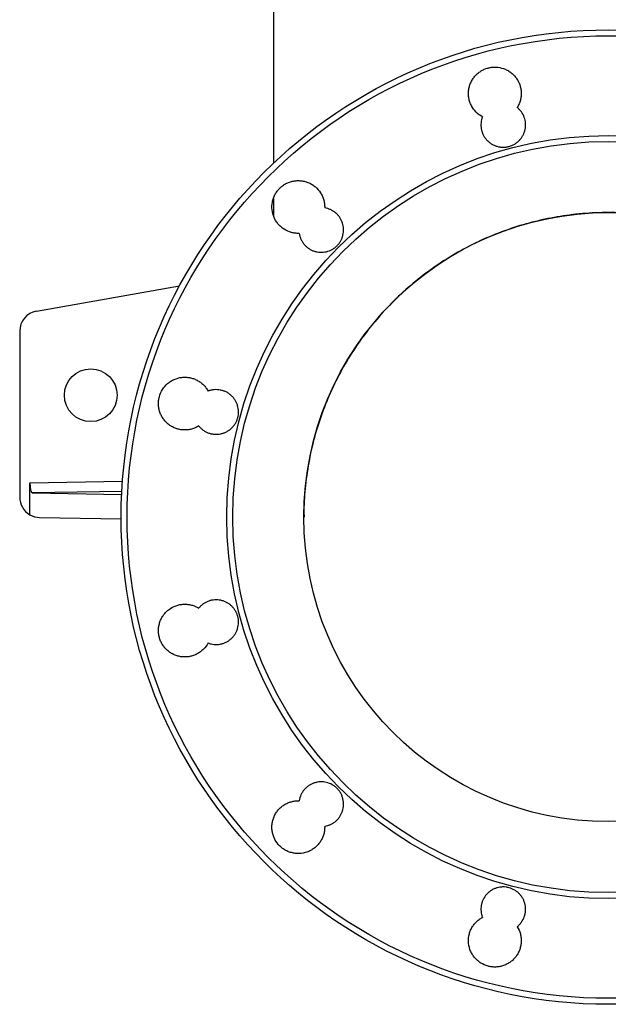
# Model space of a CAD drawing. Header units: millimetres. Extents: x 5 to 913, y 12 to 1902.
# Tile 1 of 29: x 104 to 394, y 12 to 497. Entities that reach past the tile are written whole.
import ezdxf

# ---------------------------------------------------------------- set-up
doc = ezdxf.new("R2010")
doc.units = ezdxf.units.MM

msp = doc.modelspace()

# ---------------------------------------------------------------- linework, layer by layer
at = {"color": 7, "linetype": 'Continuous', "lineweight": 25}
for p, q in [((228.81, 562.37), (228.81, 426.65)), ((228.81, 409.26), (228.81, 400.82)), ((112.08, 353.83), (182.56, 366.25)), ((103.81, 343.98), (103.81, 262.2)), ((108.84, 253.52), (108.84, 269.24)), ((110.17, 264.26), (154.07, 263.49)), ((113.64, 252.2), (153.82, 251.5))]:
    msp.add_line(p, q, dxfattribs=at)
at = {"color": 8, "linetype": 'Continuous', "lineweight": 25}
for p, q in [((108.84, 269.24), (154.46, 270.02)), ((154.15, 265.02), (110.17, 264.26))]:
    msp.add_line(p, q, dxfattribs=at)
at = {"color": 7, "linetype": 'Continuous', "lineweight": 25}
for centre, radius in [((393.81, 252.37), 240), ((393.81, 252.37), 237.05), ((393.81, 252.37), 187.95), ((393.81, 252.37), 185), ((393.81, 252.37), 150), ((138.81, 312.37), 13)]:
    msp.add_circle(centre, radius, dxfattribs=at)
for centre, start, end in [((113.81, 343.98), 100, 180), ((113.81, 262.2), 180, 240.1553), ((113.81, 262.2), 240.1553, 269)]:
    msp.add_arc(centre, 10, start, end, dxfattribs=at)
msp.add_ellipse((110.18, 269.26), major_axis=(0.01, 5), ratio=0.269202, start_param=1.57614, end_param=3.137281, dxfattribs=at)
for points, knots in [([(331.8, 449.54), (331.23, 449.84), (330.67, 450.19), (329.63, 450.97), (329.14, 451.39), (327.76, 452.79), (327, 453.83), (326.24, 455.26), (326.1, 455.56), (325.85, 456.16), (325.73, 456.46), (325.41, 457.37), (325.25, 457.99), (325.01, 459.27), (324.94, 459.92), (324.89, 461.21), (324.92, 461.86), (325.03, 462.82), (325.08, 463.14), (325.2, 463.78), (325.28, 464.09), (325.53, 465.04), (325.75, 465.64), (326.26, 466.82), (326.57, 467.39), (327.26, 468.5), (327.65, 469.02), (328.49, 469.99), (328.95, 470.45), (329.69, 471.08), (329.94, 471.29), (330.47, 471.67), (330.73, 471.86), (331.55, 472.37), (332.12, 472.67), (333.31, 473.19), (333.93, 473.4), (335.18, 473.74), (335.81, 473.86), (336.78, 473.96), (337.1, 473.99), (337.75, 474.01), (338.08, 474.01), (339.7, 473.95), (340.97, 473.71), (342.81, 473.07), (343.41, 472.81), (344.55, 472.21), (345.09, 471.86), (345.88, 471.29), (346.13, 471.08), (346.63, 470.66), (346.86, 470.44), (347.55, 469.75), (347.97, 469.27), (348.74, 468.23), (349.09, 467.67), (349.7, 466.53), (349.96, 465.94), (350.28, 465.03), (350.37, 464.72), (350.54, 464.09), (350.62, 463.77), (350.8, 462.81), (350.87, 462.17), (350.92, 460.89), (350.9, 460.24), (350.76, 458.94), (350.64, 458.31), (350.31, 457.06), (350.1, 456.45), (349.71, 455.56), (349.57, 455.26), (349.27, 454.69), (349.11, 454.4), (348.94, 454.13)], [0, 0, 0, 0, 0.03125, 0.03125, 0.0625, 0.0625, 0.125, 0.125, 0.140625, 0.140625, 0.15625, 0.15625, 0.1875, 0.1875, 0.21875, 0.21875, 0.25, 0.25, 0.265625, 0.265625, 0.28125, 0.28125, 0.3125, 0.3125, 0.34375, 0.34375, 0.375, 0.375, 0.40625, 0.40625, 0.421875, 0.421875, 0.4375, 0.4375, 0.46875, 0.46875, 0.5, 0.5, 0.53125, 0.53125, 0.546875, 0.546875, 0.5625, 0.5625, 0.625, 0.625, 0.65625, 0.65625, 0.6875, 0.6875, 0.703125, 0.703125, 0.71875, 0.71875, 0.75, 0.75, 0.78125, 0.78125, 0.8125, 0.8125, 0.828125, 0.828125, 0.84375, 0.84375, 0.875, 0.875, 0.90625, 0.90625, 0.9375, 0.9375, 0.96875, 0.96875, 0.984375, 0.984375, 1, 1, 1, 1]), ([(331.8, 449.54), (331.43, 448.6), (331.2, 447.62), (331, 445.59), (331.05, 444.58), (331.32, 443.09), (331.44, 442.6), (331.76, 441.64), (331.95, 441.17), (332.39, 440.27), (332.64, 439.83), (333.21, 438.99), (333.52, 438.59), (334.2, 437.83), (334.57, 437.47), (335.34, 436.82), (335.75, 436.53), (336.38, 436.12), (336.6, 436), (337.05, 435.76), (337.28, 435.64), (337.97, 435.33), (338.44, 435.15), (339.4, 434.87), (339.9, 434.76), (340.65, 434.64), (340.9, 434.61), (341.41, 434.57), (341.66, 434.56), (342.41, 434.55), (342.92, 434.58), (343.67, 434.67), (343.91, 434.71), (344.41, 434.81), (344.66, 434.87), (345.88, 435.2), (346.81, 435.59), (347.9, 436.24), (348.12, 436.37), (348.53, 436.66), (348.73, 436.81), (349.32, 437.29), (349.69, 437.63), (350.39, 438.36), (350.71, 438.75), (351.3, 439.58), (351.56, 440.01), (352.03, 440.9), (352.23, 441.36), (352.57, 442.32), (352.71, 442.8), (352.92, 443.79), (352.99, 444.29), (353.06, 445.29), (353.06, 445.8), (352.96, 447.32), (352.75, 448.3), (352.06, 450.22), (351.6, 451.11), (350.72, 452.35), (350.39, 452.74), (349.7, 453.47), (349.33, 453.82), (348.94, 454.13)], [0, 0, 0, 0, 0.0625, 0.0625, 0.125, 0.125, 0.15625, 0.15625, 0.1875, 0.1875, 0.21875, 0.21875, 0.25, 0.25, 0.28125, 0.28125, 0.3125, 0.3125, 0.328125, 0.328125, 0.34375, 0.34375, 0.375, 0.375, 0.40625, 0.40625, 0.421875, 0.421875, 0.4375, 0.4375, 0.46875, 0.46875, 0.484375, 0.484375, 0.5, 0.5, 0.5625, 0.5625, 0.578125, 0.578125, 0.59375, 0.59375, 0.625, 0.625, 0.65625, 0.65625, 0.6875, 0.6875, 0.71875, 0.71875, 0.75, 0.75, 0.78125, 0.78125, 0.8125, 0.8125, 0.875, 0.875, 0.9375, 0.9375, 0.96875, 0.96875, 1, 1, 1, 1]), ([(241.52, 392.11), (240.87, 392.09), (240.23, 392.12), (239.27, 392.23), (238.95, 392.28), (238.31, 392.4), (237.99, 392.47), (236.42, 392.9), (235.24, 393.42), (233.59, 394.46), (233.07, 394.85), (232.08, 395.7), (231.62, 396.16), (230.78, 397.15), (230.4, 397.67), (229.88, 398.49), (229.72, 398.77), (229.42, 399.34), (229.28, 399.64), (228.63, 401.13), (228.3, 402.38), (228.01, 404.97), (228.07, 406.26), (228.37, 407.86), (228.44, 408.18), (228.61, 408.8), (228.71, 409.11), (229.03, 410.03), (229.29, 410.62), (229.89, 411.76), (230.24, 412.32), (231.01, 413.36), (231.43, 413.84), (232.12, 414.53), (232.36, 414.75), (232.85, 415.17), (233.1, 415.38), (233.89, 415.96), (234.44, 416.3), (235.58, 416.9), (236.17, 417.16), (237.4, 417.59), (238.03, 417.76), (239.29, 418), (239.93, 418.07), (240.91, 418.11), (241.24, 418.11), (241.89, 418.08), (242.21, 418.06), (243.17, 417.95), (243.8, 417.83), (245.05, 417.5), (245.67, 417.28), (246.86, 416.77), (247.43, 416.47), (248.25, 415.95), (248.52, 415.77), (249.04, 415.39), (249.3, 415.18), (250.53, 414.12), (251.37, 413.15), (252.42, 411.49), (252.72, 410.92), (253.24, 409.74), (253.46, 409.13), (253.71, 408.19), (253.79, 407.87), (253.91, 407.23), (253.96, 406.91), (254.07, 405.95), (254.09, 405.31), (254.07, 404.66)], [0, 0, 0, 0, 0.03125, 0.03125, 0.046875, 0.046875, 0.0625, 0.0625, 0.125, 0.125, 0.15625, 0.15625, 0.1875, 0.1875, 0.21875, 0.21875, 0.234375, 0.234375, 0.25, 0.25, 0.3125, 0.3125, 0.375, 0.375, 0.390625, 0.390625, 0.40625, 0.40625, 0.4375, 0.4375, 0.46875, 0.46875, 0.5, 0.5, 0.515625, 0.515625, 0.53125, 0.53125, 0.5625, 0.5625, 0.59375, 0.59375, 0.625, 0.625, 0.65625, 0.65625, 0.671875, 0.671875, 0.6875, 0.6875, 0.71875, 0.71875, 0.75, 0.75, 0.78125, 0.78125, 0.796875, 0.796875, 0.8125, 0.8125, 0.875, 0.875, 0.90625, 0.90625, 0.9375, 0.9375, 0.953125, 0.953125, 0.96875, 0.96875, 1, 1, 1, 1]), ([(241.52, 392.11), (241.6, 391.61), (241.71, 391.11), (242, 390.15), (242.18, 389.68), (242.6, 388.76), (242.84, 388.32), (243.38, 387.46), (243.68, 387.05), (244.34, 386.28), (244.7, 385.91), (245.45, 385.24), (245.85, 384.93), (246.69, 384.37), (247.12, 384.12), (248.04, 383.68), (248.51, 383.49), (249.46, 383.18), (249.95, 383.05), (250.94, 382.88), (251.45, 382.82), (252.46, 382.78), (252.96, 382.79), (253.97, 382.89), (254.47, 382.98), (255.95, 383.33), (256.88, 383.7), (258.21, 384.44), (258.64, 384.72), (259.44, 385.33), (259.82, 385.66), (260.35, 386.19), (260.52, 386.38), (260.86, 386.76), (261.02, 386.96), (261.48, 387.57), (261.75, 387.99), (262.24, 388.87), (262.46, 389.32), (262.73, 390.03), (262.82, 390.27), (262.97, 390.75), (263.03, 391), (263.21, 391.73), (263.29, 392.23), (263.37, 392.98), (263.38, 393.23), (263.4, 393.74), (263.39, 393.99), (263.34, 395.26), (263.16, 396.25), (262.77, 397.45), (262.68, 397.69), (262.49, 398.16), (262.39, 398.39), (262.06, 399.07), (261.81, 399.5), (261.24, 400.34), (260.93, 400.75), (260.26, 401.5), (259.9, 401.85), (259.13, 402.5), (258.73, 402.8), (257.87, 403.35), (257.42, 403.59), (256.51, 404.01), (256.04, 404.18), (255.07, 404.47), (254.57, 404.59), (254.07, 404.66)], [0, 0, 0, 0, 0.03125, 0.03125, 0.0625, 0.0625, 0.09375, 0.09375, 0.125, 0.125, 0.15625, 0.15625, 0.1875, 0.1875, 0.21875, 0.21875, 0.25, 0.25, 0.28125, 0.28125, 0.3125, 0.3125, 0.34375, 0.34375, 0.375, 0.375, 0.4375, 0.4375, 0.46875, 0.46875, 0.5, 0.5, 0.515625, 0.515625, 0.53125, 0.53125, 0.5625, 0.5625, 0.59375, 0.59375, 0.609375, 0.609375, 0.625, 0.625, 0.65625, 0.65625, 0.671875, 0.671875, 0.6875, 0.6875, 0.75, 0.75, 0.765625, 0.765625, 0.78125, 0.78125, 0.8125, 0.8125, 0.84375, 0.84375, 0.875, 0.875, 0.90625, 0.90625, 0.9375, 0.9375, 0.96875, 0.96875, 1, 1, 1, 1]), ([(543.81, 252.37), (543.81, 252.42), (543.99, 256.61), (543.37, 265.01), (541.9, 277.5), (539.21, 289.96), (535.53, 302.08), (530.84, 313.83), (525.21, 325.09), (518.58, 335.97), (511.08, 346.19), (502.79, 355.7), (493.76, 364.46), (483.9, 372.53), (473.42, 379.72), (462.42, 385.96), (450.99, 391.24), (439.02, 395.59), (426.78, 398.89), (414.33, 401.14), (401.8, 402.34), (389.06, 402.48), (376.42, 401.54), (363.93, 399.54), (351.71, 396.53), (339.65, 392.44), (328.03, 387.37), (316.9, 381.35), (306.37, 374.46), (296.33, 366.62), (287.05, 357.98), (278.54, 348.62), (270.88, 338.64), (264.01, 327.91), (258.11, 316.69), (253.19, 305.07), (249.27, 293.11), (246.32, 280.72), (244.52, 268.15), (243.74, 258.65), (243.88, 253.44), (243.91, 252.37)], [0, 0, 0, 0, 0.0003303, 0.0267014, 0.0534487, 0.0803872, 0.1077184, 0.1340894, 0.1608368, 0.1877752, 0.2151064, 0.2414775, 0.2680316, 0.2951633, 0.3224945, 0.3488655, 0.3756129, 0.4025513, 0.4298825, 0.4562536, 0.4830009, 0.5099394, 0.5372706, 0.5636416, 0.5903889, 0.6173274, 0.6446586, 0.6710296, 0.697777, 0.7247154, 0.7520466, 0.7784177, 0.805165, 0.8321035, 0.8594346, 0.8858057, 0.9123599, 0.9394915, 0.9668227, 0.9931938, 1, 1, 1, 1]), ([(192.05, 297.24), (191.78, 297.07), (191.5, 296.91), (190.93, 296.61), (190.63, 296.47), (189.73, 296.08), (189.12, 295.87), (187.88, 295.54), (187.24, 295.42), (185.95, 295.28), (185.3, 295.26), (184.01, 295.31), (183.37, 295.38), (182.41, 295.57), (182.1, 295.64), (181.47, 295.81), (181.16, 295.91), (180.24, 296.23), (179.65, 296.49), (178.51, 297.09), (177.96, 297.44), (176.91, 298.22), (176.42, 298.64), (175.5, 299.57), (175.08, 300.06), (174.32, 301.1), (173.97, 301.64), (173.52, 302.51), (173.38, 302.8), (173.12, 303.4), (173, 303.7), (172.68, 304.61), (172.52, 305.24), (172.28, 306.51), (172.21, 307.16), (172.16, 308.45), (172.18, 309.1), (172.29, 310.06), (172.34, 310.38), (172.46, 311.02), (172.54, 311.34), (172.96, 312.9), (173.47, 314.09), (174.86, 316.3), (175.7, 317.27), (176.93, 318.33), (177.19, 318.54), (177.71, 318.93), (177.98, 319.11), (178.8, 319.62), (179.37, 319.92), (180.55, 320.44), (181.17, 320.66), (182.42, 321), (183.06, 321.12), (184.02, 321.23), (184.34, 321.25), (184.99, 321.28), (185.32, 321.28), (186.29, 321.24), (186.93, 321.17), (188.2, 320.93), (188.82, 320.77), (190.05, 320.34), (190.65, 320.08), (191.79, 319.48), (192.34, 319.14), (193.12, 318.57), (193.38, 318.36), (193.87, 317.94), (194.11, 317.72), (194.8, 317.04), (195.22, 316.55), (195.99, 315.51), (196.34, 314.96), (196.65, 314.39)], [0, 0, 0, 0, 0.015625, 0.015625, 0.03125, 0.03125, 0.0625, 0.0625, 0.09375, 0.09375, 0.125, 0.125, 0.15625, 0.15625, 0.171875, 0.171875, 0.1875, 0.1875, 0.21875, 0.21875, 0.25, 0.25, 0.28125, 0.28125, 0.3125, 0.3125, 0.34375, 0.34375, 0.359375, 0.359375, 0.375, 0.375, 0.40625, 0.40625, 0.4375, 0.4375, 0.46875, 0.46875, 0.484375, 0.484375, 0.5, 0.5, 0.5625, 0.5625, 0.625, 0.625, 0.640625, 0.640625, 0.65625, 0.65625, 0.6875, 0.6875, 0.71875, 0.71875, 0.75, 0.75, 0.765625, 0.765625, 0.78125, 0.78125, 0.8125, 0.8125, 0.84375, 0.84375, 0.875, 0.875, 0.90625, 0.90625, 0.921875, 0.921875, 0.9375, 0.9375, 0.96875, 0.96875, 1, 1, 1, 1]), ([(192.05, 297.24), (192.37, 296.85), (192.72, 296.47), (193.46, 295.78), (194.24, 295.14), (195.09, 294.61), (195.77, 294.26), (196, 294.15), (196.46, 293.95), (196.7, 293.86), (197.41, 293.6), (197.89, 293.47), (198.63, 293.31), (198.88, 293.27), (199.39, 293.2), (199.64, 293.18), (200.9, 293.09), (201.9, 293.16), (203.4, 293.48), (203.89, 293.61), (204.83, 293.96), (205.29, 294.16), (206.19, 294.63), (206.62, 294.9), (207.44, 295.48), (207.83, 295.8), (208.56, 296.5), (208.9, 296.87), (209.54, 297.66), (209.83, 298.08), (210.34, 298.94), (210.57, 299.39), (210.96, 300.32), (211.13, 300.81), (211.39, 301.78), (211.48, 302.28), (211.61, 303.27), (211.64, 303.78), (211.61, 305.31), (211.46, 306.3), (211.03, 307.75), (210.85, 308.23), (210.43, 309.15), (210.19, 309.59), (209.79, 310.23), (209.65, 310.44), (209.35, 310.85), (209.19, 311.05), (208.7, 311.63), (208.34, 311.99), (207.6, 312.66), (207.2, 312.97), (206.57, 313.4), (206.35, 313.53), (205.91, 313.78), (205.69, 313.9), (205.01, 314.24), (204.55, 314.43), (203.83, 314.66), (203.59, 314.73), (203.09, 314.86), (202.85, 314.91), (201.6, 315.14), (200.59, 315.18), (199.33, 315.06), (199.08, 315.03), (198.58, 314.94), (198.33, 314.89), (197.6, 314.72), (197.12, 314.57), (196.65, 314.39)], [0, 0, 0, 0, 0.03125, 0.03125, 0.0625, 0.09375, 0.09375, 0.109375, 0.109375, 0.125, 0.125, 0.15625, 0.15625, 0.171875, 0.171875, 0.1875, 0.1875, 0.25, 0.25, 0.28125, 0.28125, 0.3125, 0.3125, 0.34375, 0.34375, 0.375, 0.375, 0.40625, 0.40625, 0.4375, 0.4375, 0.46875, 0.46875, 0.5, 0.5, 0.53125, 0.53125, 0.5625, 0.5625, 0.625, 0.625, 0.65625, 0.65625, 0.6875, 0.6875, 0.703125, 0.703125, 0.71875, 0.71875, 0.75, 0.75, 0.78125, 0.78125, 0.796875, 0.796875, 0.8125, 0.8125, 0.84375, 0.84375, 0.859375, 0.859375, 0.875, 0.875, 0.9375, 0.9375, 0.953125, 0.953125, 0.96875, 0.96875, 1, 1, 1, 1]), ([(196.65, 190.35), (196.04, 189.2), (195.27, 188.17), (193.88, 186.79), (193.39, 186.37), (192.35, 185.6), (191.8, 185.26), (190.94, 184.81), (190.64, 184.67), (190.05, 184.41), (189.75, 184.29), (188.83, 183.97), (188.21, 183.81), (186.94, 183.57), (186.28, 183.5), (184.99, 183.45), (184.35, 183.48), (183.39, 183.58), (183.07, 183.63), (182.43, 183.75), (182.11, 183.83), (181.17, 184.08), (180.56, 184.3), (179.38, 184.81), (178.81, 185.11), (177.7, 185.81), (177.18, 186.2), (176.19, 187.04), (175.73, 187.51), (174.89, 188.49), (174.5, 189.01), (173.99, 189.83), (173.83, 190.11), (173.52, 190.69), (173.38, 190.98), (172.99, 191.88), (172.78, 192.48), (172.45, 193.73), (172.33, 194.37), (172.18, 195.66), (172.16, 196.31), (172.21, 197.6), (172.28, 198.24), (172.46, 199.2), (172.53, 199.52), (172.7, 200.14), (172.8, 200.45), (173.12, 201.37), (173.37, 201.96), (173.98, 203.1), (174.33, 203.66), (175.1, 204.7), (175.52, 205.19), (176.2, 205.87), (176.44, 206.1), (176.93, 206.52), (177.18, 206.72), (178.49, 207.69), (179.63, 208.29), (181.47, 208.94), (182.1, 209.11), (183.37, 209.35), (184.01, 209.43), (184.98, 209.47), (185.31, 209.47), (185.96, 209.45), (186.28, 209.42), (187.24, 209.32), (187.88, 209.2), (189.13, 208.87), (189.75, 208.65), (190.94, 208.14), (191.51, 207.84), (192.05, 207.5)], [0, 0, 0, 0, 0.0625, 0.0625, 0.09375, 0.09375, 0.125, 0.125, 0.140625, 0.140625, 0.15625, 0.15625, 0.1875, 0.1875, 0.21875, 0.21875, 0.25, 0.25, 0.265625, 0.265625, 0.28125, 0.28125, 0.3125, 0.3125, 0.34375, 0.34375, 0.375, 0.375, 0.40625, 0.40625, 0.4375, 0.4375, 0.453125, 0.453125, 0.46875, 0.46875, 0.5, 0.5, 0.53125, 0.53125, 0.5625, 0.5625, 0.59375, 0.59375, 0.609375, 0.609375, 0.625, 0.625, 0.65625, 0.65625, 0.6875, 0.6875, 0.71875, 0.71875, 0.734375, 0.734375, 0.75, 0.75, 0.8125, 0.8125, 0.84375, 0.84375, 0.875, 0.875, 0.890625, 0.890625, 0.90625, 0.90625, 0.9375, 0.9375, 0.96875, 0.96875, 1, 1, 1, 1]), ([(196.65, 190.35), (197.12, 190.17), (197.6, 190.02), (198.58, 189.79), (199.08, 189.7), (200.6, 189.56), (201.6, 189.6), (203.09, 189.87), (203.59, 190), (204.55, 190.32), (205.01, 190.5), (205.69, 190.84), (205.91, 190.96), (206.35, 191.21), (206.57, 191.34), (207.2, 191.77), (207.99, 192.39), (208.7, 193.11), (209.19, 193.69), (209.35, 193.89), (209.65, 194.3), (209.79, 194.51), (210.19, 195.15), (210.43, 195.59), (210.74, 196.28), (210.84, 196.51), (211.02, 196.99), (211.1, 197.23), (211.46, 198.44), (211.61, 199.44), (211.64, 200.96), (211.61, 201.47), (211.48, 202.47), (211.39, 202.96), (211.13, 203.93), (210.96, 204.42), (210.57, 205.35), (210.34, 205.8), (209.82, 206.66), (209.54, 207.08), (208.9, 207.87), (208.56, 208.25), (207.83, 208.94), (207.44, 209.26), (206.62, 209.85), (206.18, 210.11), (205.29, 210.58), (204.83, 210.79), (203.88, 211.13), (203.4, 211.26), (201.9, 211.58), (200.9, 211.65), (199.38, 211.55), (198.88, 211.48), (197.89, 211.27), (197.41, 211.14), (196.7, 210.88), (196.46, 210.79), (196, 210.59), (195.77, 210.48), (195.09, 210.12), (194.66, 209.86), (193.84, 209.28), (193.45, 208.96), (192.9, 208.44), (192.72, 208.26), (192.38, 207.88), (192.21, 207.69), (192.05, 207.5)], [0, 0, 0, 0, 0.03125, 0.03125, 0.0625, 0.0625, 0.125, 0.125, 0.15625, 0.15625, 0.1875, 0.1875, 0.203125, 0.203125, 0.21875, 0.21875, 0.25, 0.28125, 0.28125, 0.296875, 0.296875, 0.3125, 0.3125, 0.34375, 0.34375, 0.359375, 0.359375, 0.375, 0.375, 0.4375, 0.4375, 0.46875, 0.46875, 0.5, 0.5, 0.53125, 0.53125, 0.5625, 0.5625, 0.59375, 0.59375, 0.625, 0.625, 0.65625, 0.65625, 0.6875, 0.6875, 0.71875, 0.71875, 0.75, 0.75, 0.8125, 0.8125, 0.84375, 0.84375, 0.875, 0.875, 0.890625, 0.890625, 0.90625, 0.90625, 0.9375, 0.9375, 0.96875, 0.96875, 0.984375, 0.984375, 1, 1, 1, 1]), ([(254.07, 100.08), (254.57, 100.15), (255.07, 100.27), (256.04, 100.56), (256.51, 100.74), (257.42, 101.15), (257.87, 101.39), (258.73, 101.94), (259.13, 102.24), (259.9, 102.89), (260.26, 103.24), (260.93, 104), (261.25, 104.4), (261.81, 105.24), (262.06, 105.68), (262.5, 106.58), (262.69, 107.05), (263.16, 108.5), (263.34, 109.49), (263.39, 110.75), (263.4, 111.01), (263.38, 111.52), (263.37, 111.77), (263.29, 112.52), (263.21, 113.02), (263.03, 113.75), (262.97, 113.99), (262.81, 114.48), (262.73, 114.72), (262.45, 115.43), (262.02, 116.34), (261.47, 117.18), (261.01, 117.79), (260.85, 117.99), (260.52, 118.37), (260.34, 118.55), (259.81, 119.09), (259.43, 119.42), (258.83, 119.87), (258.62, 120.02), (258.2, 120.3), (257.98, 120.43), (256.87, 121.05), (255.94, 121.41), (254.45, 121.77), (253.95, 121.85), (252.95, 121.95), (252.45, 121.96), (251.44, 121.92), (250.93, 121.86), (249.94, 121.68), (249.45, 121.56), (248.49, 121.25), (248.03, 121.06), (247.11, 120.61), (246.67, 120.36), (245.84, 119.8), (245.44, 119.49), (244.69, 118.82), (244.33, 118.45), (243.68, 117.68), (243.38, 117.27), (242.84, 116.42), (242.6, 115.98), (241.96, 114.59), (241.68, 113.63), (241.52, 112.63)], [0, 0, 0, 0, 0.03125, 0.03125, 0.0625, 0.0625, 0.09375, 0.09375, 0.125, 0.125, 0.15625, 0.15625, 0.1875, 0.1875, 0.21875, 0.21875, 0.25, 0.25, 0.3125, 0.3125, 0.328125, 0.328125, 0.34375, 0.34375, 0.375, 0.375, 0.390625, 0.390625, 0.40625, 0.40625, 0.4375, 0.46875, 0.46875, 0.484375, 0.484375, 0.5, 0.5, 0.53125, 0.53125, 0.546875, 0.546875, 0.5625, 0.5625, 0.625, 0.625, 0.65625, 0.65625, 0.6875, 0.6875, 0.71875, 0.71875, 0.75, 0.75, 0.78125, 0.78125, 0.8125, 0.8125, 0.84375, 0.84375, 0.875, 0.875, 0.90625, 0.90625, 0.9375, 0.9375, 1, 1, 1, 1]), ([(254.07, 100.08), (254.09, 99.43), (254.07, 98.79), (253.92, 97.49), (253.79, 96.85), (253.46, 95.61), (253.24, 95), (252.85, 94.11), (252.71, 93.82), (252.4, 93.24), (252.24, 92.96), (251.72, 92.14), (251.34, 91.63), (250.49, 90.65), (250.03, 90.18), (249.05, 89.34), (248.53, 88.96), (247.71, 88.45), (247.43, 88.29), (246.85, 87.98), (246.56, 87.84), (245.07, 87.19), (243.82, 86.86), (241.88, 86.64), (241.23, 86.62), (239.94, 86.67), (239.3, 86.74), (238.34, 86.92), (238.02, 86.99), (237.4, 87.16), (237.09, 87.26), (236.17, 87.58), (235.58, 87.84), (234.44, 88.44), (233.88, 88.79), (232.84, 89.56), (232.34, 89.99), (230.96, 91.37), (230.19, 92.41), (229.44, 93.85), (229.29, 94.14), (229.03, 94.74), (228.92, 95.04), (228.6, 95.95), (228.43, 96.57), (228.19, 97.84), (228.11, 98.5), (228.06, 99.79), (228.09, 100.43), (228.19, 101.4), (228.24, 101.72), (228.36, 102.35), (228.44, 102.67), (228.69, 103.62), (228.9, 104.22), (229.41, 105.41), (229.71, 105.98), (230.41, 107.09), (230.79, 107.61), (231.63, 108.59), (232.08, 109.04), (232.82, 109.68), (233.08, 109.88), (233.6, 110.27), (233.87, 110.45), (234.68, 110.97), (235.25, 111.27), (236.44, 111.79), (237.06, 112.01), (238.31, 112.35), (238.94, 112.47), (239.9, 112.59), (240.22, 112.61), (240.87, 112.64), (241.2, 112.64), (241.52, 112.63)], [0, 0, 0, 0, 0.03125, 0.03125, 0.0625, 0.0625, 0.09375, 0.09375, 0.109375, 0.109375, 0.125, 0.125, 0.15625, 0.15625, 0.1875, 0.1875, 0.21875, 0.21875, 0.234375, 0.234375, 0.25, 0.25, 0.3125, 0.3125, 0.34375, 0.34375, 0.375, 0.375, 0.390625, 0.390625, 0.40625, 0.40625, 0.4375, 0.4375, 0.46875, 0.46875, 0.5, 0.5, 0.5625, 0.5625, 0.578125, 0.578125, 0.59375, 0.59375, 0.625, 0.625, 0.65625, 0.65625, 0.6875, 0.6875, 0.703125, 0.703125, 0.71875, 0.71875, 0.75, 0.75, 0.78125, 0.78125, 0.8125, 0.8125, 0.84375, 0.84375, 0.859375, 0.859375, 0.875, 0.875, 0.90625, 0.90625, 0.9375, 0.9375, 0.96875, 0.96875, 0.984375, 0.984375, 1, 1, 1, 1]), ([(348.94, 50.61), (349.33, 50.92), (349.7, 51.27), (350.39, 52), (350.72, 52.39), (351.6, 53.63), (352.06, 54.52), (352.58, 55.96), (352.72, 56.45), (352.92, 57.43), (352.99, 57.93), (353.06, 58.94), (353.06, 59.45), (352.99, 60.46), (352.92, 60.95), (352.71, 61.94), (352.57, 62.42), (352.23, 63.38), (352.03, 63.85), (351.56, 64.74), (351.3, 65.16), (350.71, 65.99), (350.38, 66.38), (349.69, 67.12), (349.32, 67.46), (348.53, 68.08), (348.12, 68.37), (346.81, 69.16), (345.88, 69.55), (344.66, 69.87), (344.41, 69.93), (343.91, 70.03), (343.66, 70.07), (342.91, 70.16), (342.41, 70.19), (341.65, 70.18), (341.4, 70.17), (340.9, 70.13), (340.64, 70.1), (339.89, 69.98), (338.91, 69.76), (337.96, 69.41), (337.27, 69.1), (337.04, 68.98), (336.6, 68.74), (336.38, 68.61), (335.74, 68.21), (335.34, 67.91), (334.76, 67.42), (334.57, 67.25), (334.21, 66.9), (334.03, 66.72), (333.18, 65.77), (332.62, 64.94), (331.95, 63.57), (331.76, 63.1), (331.44, 62.15), (331.32, 61.66), (331.14, 60.67), (331.08, 60.16), (331.04, 59.15), (331.05, 58.64), (331.15, 57.64), (331.23, 57.15), (331.46, 56.15), (331.61, 55.67), (331.8, 55.2)], [0, 0, 0, 0, 0.03125, 0.03125, 0.0625, 0.0625, 0.125, 0.125, 0.15625, 0.15625, 0.1875, 0.1875, 0.21875, 0.21875, 0.25, 0.25, 0.28125, 0.28125, 0.3125, 0.3125, 0.34375, 0.34375, 0.375, 0.375, 0.40625, 0.40625, 0.4375, 0.4375, 0.5, 0.5, 0.515625, 0.515625, 0.53125, 0.53125, 0.5625, 0.5625, 0.578125, 0.578125, 0.59375, 0.59375, 0.625, 0.65625, 0.65625, 0.671875, 0.671875, 0.6875, 0.6875, 0.71875, 0.71875, 0.734375, 0.734375, 0.75, 0.75, 0.8125, 0.8125, 0.84375, 0.84375, 0.875, 0.875, 0.90625, 0.90625, 0.9375, 0.9375, 0.96875, 0.96875, 1, 1, 1, 1]), ([(348.94, 50.61), (349.63, 49.5), (350.14, 48.32), (350.56, 46.75), (350.63, 46.43), (350.75, 45.79), (350.8, 45.47), (350.9, 44.51), (350.92, 43.86), (350.87, 42.57), (350.8, 41.92), (350.55, 40.65), (350.39, 40.02), (350.07, 39.11), (349.95, 38.81), (349.69, 38.22), (349.54, 37.92), (349.09, 37.06), (348.74, 36.51), (347.98, 35.48), (347.55, 34.99), (346.63, 34.07), (346.14, 33.64), (345.1, 32.88), (344.55, 32.54), (343.69, 32.08), (343.4, 31.94), (342.8, 31.68), (342.5, 31.56), (341.59, 31.24), (340.96, 31.08), (339.69, 30.84), (339.04, 30.76), (337.75, 30.71), (337.1, 30.74), (336.14, 30.85), (335.82, 30.89), (335.18, 31.01), (334.86, 31.09), (333.29, 31.51), (332.11, 32.02), (330.45, 33.06), (329.93, 33.45), (328.94, 34.3), (328.48, 34.76), (327.63, 35.74), (327.25, 36.26), (326.74, 37.08), (326.57, 37.36), (326.27, 37.93), (326.13, 38.23), (325.48, 39.72), (325.14, 40.96), (324.85, 43.56), (324.89, 44.84), (325.19, 46.44), (325.26, 46.76), (325.43, 47.39), (325.53, 47.7), (325.84, 48.61), (326.1, 49.2), (326.7, 50.35), (327.05, 50.9), (327.82, 51.95), (328.23, 52.44), (328.92, 53.12), (329.15, 53.34), (329.64, 53.77), (329.9, 53.97), (330.68, 54.56), (331.23, 54.9), (331.8, 55.2)], [0, 0, 0, 0, 0.0625, 0.0625, 0.078125, 0.078125, 0.09375, 0.09375, 0.125, 0.125, 0.15625, 0.15625, 0.1875, 0.1875, 0.203125, 0.203125, 0.21875, 0.21875, 0.25, 0.25, 0.28125, 0.28125, 0.3125, 0.3125, 0.34375, 0.34375, 0.359375, 0.359375, 0.375, 0.375, 0.40625, 0.40625, 0.4375, 0.4375, 0.46875, 0.46875, 0.484375, 0.484375, 0.5, 0.5, 0.5625, 0.5625, 0.59375, 0.59375, 0.625, 0.625, 0.65625, 0.65625, 0.671875, 0.671875, 0.6875, 0.6875, 0.75, 0.75, 0.8125, 0.8125, 0.828125, 0.828125, 0.84375, 0.84375, 0.875, 0.875, 0.90625, 0.90625, 0.9375, 0.9375, 0.953125, 0.953125, 0.96875, 0.96875, 1, 1, 1, 1])]:
    msp.add_open_spline(points, degree=3, knots=knots, dxfattribs=at)

doc.saveas('drawing.dxf')
